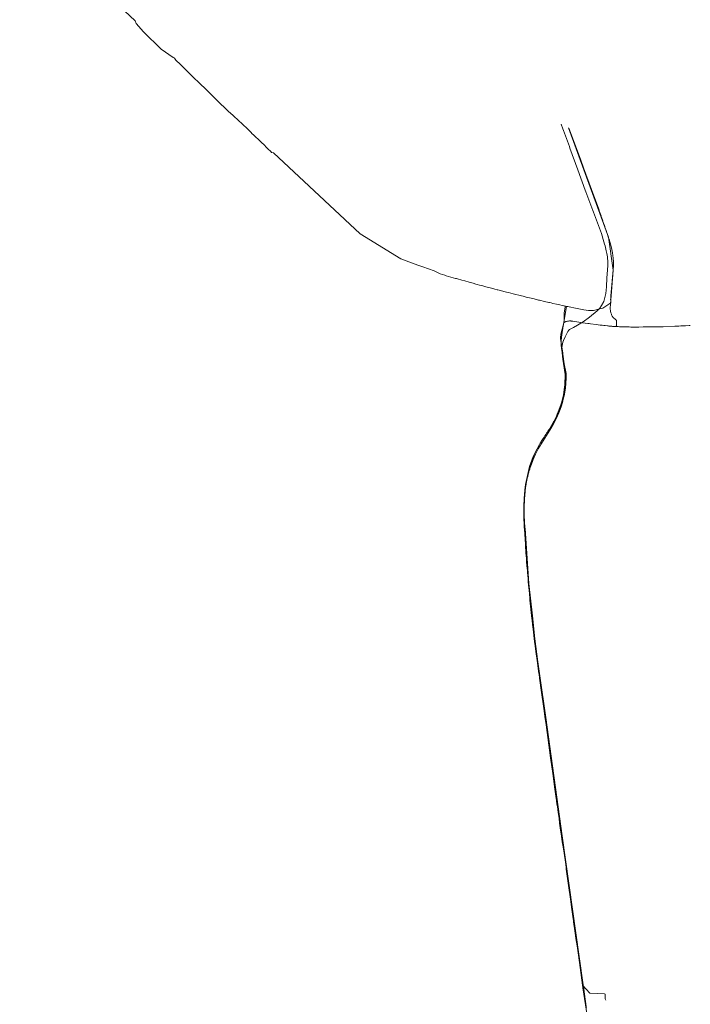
# Model space of a CAD drawing. Header units: metres. Extents: x 101611 to 104516, y 400799 to 405808.
# Tile 3 of 9: x 103649 to 104423, y 401816 to 402953. Entities that reach past the tile are written whole.
import ezdxf
from ezdxf.lldxf.tags import DXFTag

# ---------------------------------------------------------------- set-up
doc = ezdxf.new("R2010")
doc.units = ezdxf.units.M
for name, color, linetype, lineweight in [('B-WE-KL-ET_MS_10 KV_ENEXIS NETBEHEER BV-G', 130, 'KL-MS-SO', 18), ('B-WE-KL-WATER_ASBESTCEMENT_150_BRABANT WATER-G', 170, 'KL-WATER-SO', 18), ('B-WE-KL-WATER_POLYETHYLEEN PE_200_BRABANT WATER-G', 170, 'KL-WATER-SO', 18), ('B-WE-KL-WATER_POLYVINYLCHLORIDE PVC_160_BRABANT WATER-G', 170, 'KL-WATER-SO', 18), ('B-WE-KL-WATER_POLYVINYLCHLORIDE PVC_200_BRABANT WATER-G', 170, 'KL-WATER-SO', 18)]:
    doc.layers.add(name, color=color, linetype=linetype, lineweight=lineweight)
tags = doc.linetypes.add('KL-MS-SO', pattern='A,4,-1,[103,NLCS.SHX,S=0.75,R=0,X=0,Y=0],-1,4,-1,["M",Standard,S=1,R=0,X=0,Y=-0.5],-2', length=13).pattern_tags.tags
tags[18] = DXFTag(74, 10)
doc.linetypes.add('KL-WATER-SO', pattern='A,7,-0.5,[168,NLCS.SHX,S=0.75,R=0,X=0.75,Y=0],-2', length=9.5)

msp = doc.modelspace()

# ---------------------------------------------------------------- linework, layer by layer
at = {"layer": 'B-WE-KL-ET_MS_10 KV_ENEXIS NETBEHEER BV-G', "flags": 128}
for points in [[(103782.485, 402951.266), (103751.651, 402980.496), (103730.281, 402999.849), (103726.603, 403002.507), (103723.678, 403005.157), (103720.67, 403007.814), (103714.409, 403013.147), (103707.819, 403018.507), (103704.4, 403021.196), (103694.744, 403028.521), (103689.307, 403032.535), (103683.482, 403036.767), (103677.269, 403041.217), (103671.995, 403044.96), (103669.131, 403046.975), (103668.486, 403047.424), (103666.722, 403048.64), (103665.688, 403049.341), (103663.963, 403050.482), (103663.272, 403050.922), (103661.73, 403051.973), (103658.105, 403054.608), (103657.425, 403055.081), (103657.063, 403055.339), (103655.018, 403056.839), (103654.563, 403057.181), (103653.106, 403058.294), (103651.51, 403059.533), (103649.161, 403061.375)], [(103827.289, 402908.574), (103826.45, 402909.214), (103812.567, 402918.794), (103792.208, 402938.599), (103783.511, 402948.15), (103782.529, 402951.224), (103751.651, 402980.496), (103730.281, 402999.849), (103726.603, 403002.507), (103723.678, 403005.157), (103720.67, 403007.814), (103714.409, 403013.147), (103707.819, 403018.507), (103704.4, 403021.196), (103694.744, 403028.521), (103689.307, 403032.535), (103683.482, 403036.767), (103677.269, 403041.217), (103671.995, 403044.96), (103669.131, 403046.975), (103668.486, 403047.424), (103666.722, 403048.64), (103665.688, 403049.341), (103663.963, 403050.482), (103663.272, 403050.922), (103662.714, 403051.303)], [(103827.289, 402908.574), (103826.45, 402909.214), (103812.567, 402918.794), (103792.208, 402938.599), (103783.511, 402948.15), (103782.529, 402951.224), (103782.485, 402951.266)], [(103858.539, 402877.72), (103847.54, 402888.39), (103840.924, 402894.827), (103834.585, 402900.985), (103829.374, 402906.054), (103827.629, 402908.228), (103827.483, 402908.401), (103827.409, 402908.482), (103827.289, 402908.574)], [(103878.907, 402857.689), (103876.305, 402860.218), (103873.99, 402862.48), (103870.767, 402865.714), (103867.236, 402869.221), (103863.398, 402873.002), (103862.39, 402873.99), (103858.539, 402877.72), (103847.54, 402888.39), (103840.924, 402894.827), (103834.585, 402900.985), (103829.374, 402906.054), (103827.629, 402908.228), (103827.483, 402908.401), (103827.409, 402908.482), (103827.289, 402908.574)], [(104139.682, 402657.729), (104134.429, 402659.562), (104127.34, 402662.84), (104114.4, 402667.59), (104108.76, 402669.47), (104089.146, 402676.606), (104041.959, 402705.52), (103941.85, 402798.89), (103939.8, 402799.45), (103938.784, 402800.548), (103935.561, 402803.803), (103933.582, 402805.787), (103931.622, 402807.733), (103927.76, 402811.51), (103925.792, 402813.333), (103923.876, 402815.122), (103922.012, 402816.876), (103918.44, 402820.28), (103917.998, 402820.737), (103915.351, 402823.398), (103913.413, 402825.296), (103912.708, 402825.98), (103910.42, 402828.18), (103907.747, 402830.704), (103905.116, 402833.181), (103902.526, 402835.611), (103899.978, 402837.994), (103897.47, 402840.33), (103895.057, 402842.507), (103890.274, 402846.887), (103887.905, 402849.089), (103885.55, 402851.3), (103880.931, 402855.732), (103878.907, 402857.689), (103876.305, 402860.218), (103873.99, 402862.48), (103870.767, 402865.714), (103867.236, 402869.221), (103863.398, 402873.002), (103862.39, 402873.99), (103858.539, 402877.72)], [(104108.76, 402669.47), (104089.146, 402676.606), (104041.959, 402705.52), (103941.85, 402798.89), (103939.8, 402799.45), (103938.784, 402800.548), (103935.561, 402803.803), (103933.582, 402805.787), (103931.622, 402807.733), (103927.76, 402811.51), (103925.792, 402813.333), (103923.876, 402815.122), (103922.012, 402816.876), (103918.44, 402820.28), (103917.998, 402820.737), (103915.351, 402823.398), (103913.413, 402825.296), (103912.708, 402825.98), (103910.42, 402828.18), (103907.747, 402830.704), (103905.116, 402833.181), (103902.526, 402835.611), (103899.978, 402837.994), (103897.47, 402840.33), (103895.057, 402842.507), (103890.274, 402846.887), (103887.905, 402849.089), (103885.55, 402851.3), (103880.931, 402855.732), (103878.907, 402857.689)], [(104273.869, 402832.142), (104275.917, 402826.637), (104276.612, 402824.762), (104283.457, 402806.189), (104284.146, 402804.312), (104293.197, 402779.53), (104301.827, 402755.957), (104302.523, 402754.082), (104310.661, 402732.422), (104311.361, 402730.549), (104320.535, 402705.843), (104323.415, 402696.436), (104324.184, 402693.753), (104324.695, 402691.819), (104325.639, 402687.911), (104326.079, 402685.961), (104326.714, 402682.939), (104327.052, 402680.97), (104327.307, 402679.074)], [(104273.869, 402832.142), (104275.917, 402826.637), (104276.612, 402824.762), (104283.457, 402806.189), (104284.146, 402804.312), (104293.197, 402779.53), (104301.827, 402755.957), (104302.523, 402754.082), (104310.661, 402732.422), (104311.361, 402730.549), (104320.535, 402705.843), (104323.415, 402696.436), (104324.184, 402693.753), (104324.695, 402691.819), (104325.639, 402687.911), (104326.079, 402685.961), (104326.714, 402682.939), (104327.052, 402680.97), (104327.307, 402679.074)], [(104273.869, 402832.142), (104275.917, 402826.637), (104276.612, 402824.762), (104283.457, 402806.189), (104284.146, 402804.312), (104293.197, 402779.53), (104301.827, 402755.957), (104302.523, 402754.082), (104310.661, 402732.422), (104311.361, 402730.549), (104320.535, 402705.843), (104323.415, 402696.436), (104324.184, 402693.753), (104324.695, 402691.819), (104325.639, 402687.911), (104326.079, 402685.961), (104326.714, 402682.939), (104327.052, 402680.97), (104327.307, 402679.074)], [(104282.42, 402827.747), (104303.24, 402770.87), (104328.674, 402701.826), (104333.974, 402663.686), (104330.947, 402624.332), (104330.869, 402623.664), (104330.802, 402623.013), (104330.747, 402622.378), (104330.703, 402621.759), (104330.67, 402621.156), (104330.649, 402620.57), (104330.666, 402618.647), (104330.696, 402618.134), (104330.738, 402617.638), (104330.791, 402617.158), (104330.892, 402616.468), (104331.447, 402614.265), (104331.66, 402613.555), (104331.898, 402612.847), (104332.16, 402612.14), (104332.448, 402611.435), (104332.76, 402610.732), (104333.098, 402610.03), (104333.46, 402609.33), (104337.25, 402606.24), (104337.793, 402606.041), (104337.882, 402605.469), (104337.86, 402605.42), (104337.93, 402599.54), (104336.623, 402598.601), (104334.591, 402598.694), (104334.111, 402598.723), (104333.049, 402598.799), (104332.467, 402598.845), (104329.052, 402599.16), (104328.268, 402599.239), (104327.45, 402599.324), (104324.793, 402599.613), (104323.351, 402599.776), (104321.309, 402600.012), (104319.133, 402600.271), (104316.821, 402600.552), (104314.375, 402600.855), (104307.668, 402601.71), (104304.749, 402602.091), (104301.694, 402602.494), (104298.505, 402602.919), (104296.86, 402603.14), (104287.464, 402604.732), (104286.686, 402604.836), (104286.199, 402604.894), (104285.516, 402604.965), (104285.092, 402605.001), (104284.694, 402605.029), (104284.242, 402605.04), (104283.798, 402605.039), (104282.519, 402604.967), (104281.837, 402604.856), (104281.372, 402604.775), (104280.008, 402604.488), (104279.91, 402604.463), (104279.427, 402604.293)], [(104327.307, 402679.074), (104327.364, 402677.865), (104327.68, 402673.61), (104327.838, 402671.313), (104327.795, 402669.291), (104327.398, 402663.795), (104326.707, 402654.646), (104326.4, 402644.438), (104325.687, 402636.723), (104323.149, 402627.657), (104320.654, 402622.912), (104318.428, 402619.9), (104315.516, 402616.808), (104306.609, 402609.377), (104299.287, 402604.139), (104288.071, 402597.541), (104284.247, 402595.537), (104283.515, 402594.98), (104282.934, 402594.354), (104281.809, 402592.89), (104280.915, 402591.27), (104278.662, 402586.548), (104276.719, 402582.542), (104276.078, 402580.663), (104274.809, 402574.566), (104274.71, 402572.592), (104275.981, 402560.497), (104276.249, 402558.516), (104278.378, 402545.653), (104278.514, 402543.667), (104278.171, 402531.042), (104277.991, 402529.054), (104276.538, 402519.619), (104276.134, 402517.663), (104273.461, 402507.403), (104272.872, 402505.494), (104269.334, 402495.606), (104268.518, 402493.786), (104266.829, 402490.694), (104265.81, 402488.975), (104263.924, 402486.035), (104261.608, 402481.909), (104261.278, 402481.368), (104260.465, 402480.077), (104260.212, 402479.704), (104258.781, 402477.685), (104258.13, 402476.804), (104257.206, 402475.468), (104256.231, 402474.039), (104255.203, 402472.517), (104254.736, 402471.799), (104254.257, 402471.055), (104253.263, 402469.488), (104251.679, 402466.939), (104250.648, 402465.235), (104250.445, 402464.893), (104249.895, 402463.947), (104249.432, 402463.121), (104248.952, 402462.288), (104243.909, 402453.037), (104243.133, 402451.423), (104242.413, 402449.565), (104241.616, 402446.9), (104241.035, 402444.986), (104236.345, 402429.739), (104235.807, 402427.814), (104232.934, 402416.427), (104232.909, 402416.19), (104232.086, 402409.857), (104231.204, 402400.291), (104230.83, 402391.773), (104230.791, 402389.636), (104230.761, 402385.434), (104230.984, 402374.853), (104230.993, 402374.605), (104231.117, 402372.273), (104231.165, 402371.465), (104231.43, 402367.431), (104231.984, 402359.587), (104232.156, 402357.233), (104232.329, 402354.678), (104232.416, 402353.324), (104232.745, 402347.181), (104232.816, 402345.913), (104232.955, 402343.49), (104233.127, 402340.671), (104233.263, 402338.584), (104233.397, 402336.647), (104233.529, 402334.86), (104233.707, 402333.096), (104233.83, 402331.817), (104234.025, 402329.493), (104234.186, 402327.246), (104234.549, 402322.434), (104234.751, 402319.87), (104234.966, 402317.2), (104235.195, 402314.425), (104235.438, 402311.544), (104235.827, 402307.025), (104236.103, 402303.88), (104236.393, 402300.629), (104237.013, 402293.811), (104237.343, 402290.244), (104237.865, 402284.695), (104238.011, 402282.899), (104240.248, 402261.613), (104242.069, 402250.107), (104244.817, 402228.469), (104245.025, 402226.48), (104245.859, 402216.311)], [(104327.307, 402679.074), (104327.364, 402677.865), (104327.68, 402673.61), (104327.838, 402671.313), (104327.795, 402669.291), (104327.398, 402663.795), (104326.707, 402654.646), (104326.4, 402644.438), (104325.687, 402636.723), (104323.149, 402627.657), (104320.654, 402622.912), (104318.428, 402619.9), (104315.516, 402616.808), (104306.609, 402609.377), (104299.287, 402604.139), (104288.071, 402597.541), (104284.247, 402595.537), (104283.515, 402594.98), (104282.934, 402594.354), (104281.809, 402592.89), (104280.915, 402591.27), (104278.662, 402586.548), (104276.719, 402582.542), (104276.078, 402580.663), (104274.809, 402574.566), (104274.71, 402572.592), (104275.981, 402560.497), (104276.249, 402558.516), (104278.378, 402545.653), (104278.514, 402543.667), (104278.171, 402531.042), (104277.991, 402529.054), (104276.538, 402519.619), (104276.134, 402517.663), (104273.461, 402507.403), (104272.872, 402505.494), (104269.334, 402495.606), (104268.518, 402493.786), (104266.829, 402490.694), (104265.81, 402488.975), (104263.924, 402486.035), (104261.608, 402481.909), (104261.278, 402481.368), (104260.465, 402480.077), (104260.212, 402479.704), (104258.781, 402477.685), (104258.13, 402476.804), (104257.206, 402475.468), (104256.231, 402474.039), (104255.203, 402472.517), (104254.736, 402471.799), (104254.257, 402471.055), (104253.263, 402469.488), (104251.679, 402466.939), (104250.648, 402465.235), (104250.445, 402464.893), (104249.895, 402463.947), (104249.432, 402463.121), (104248.952, 402462.288), (104243.909, 402453.037), (104243.133, 402451.423), (104242.413, 402449.565), (104241.616, 402446.9), (104241.035, 402444.986), (104236.345, 402429.739), (104235.807, 402427.814), (104232.934, 402416.427), (104232.909, 402416.19), (104232.086, 402409.857), (104231.204, 402400.291), (104230.83, 402391.773), (104230.791, 402389.636), (104230.761, 402385.434), (104230.984, 402374.853), (104230.993, 402374.605), (104231.117, 402372.273), (104231.165, 402371.465), (104231.43, 402367.431), (104231.984, 402359.587), (104232.156, 402357.233), (104232.329, 402354.678), (104232.416, 402353.324), (104232.745, 402347.181), (104232.816, 402345.913), (104232.955, 402343.49), (104233.127, 402340.671), (104233.263, 402338.584), (104233.397, 402336.647), (104233.529, 402334.86), (104233.707, 402333.096), (104233.83, 402331.817), (104234.025, 402329.493), (104234.186, 402327.246), (104234.549, 402322.434), (104234.751, 402319.87), (104234.966, 402317.2), (104235.195, 402314.425), (104235.438, 402311.544), (104235.827, 402307.025), (104236.103, 402303.88), (104236.393, 402300.629), (104237.013, 402293.811), (104237.343, 402290.244), (104237.865, 402284.695), (104238.011, 402282.899), (104240.248, 402261.613), (104242.069, 402250.107), (104244.817, 402228.469), (104245.025, 402226.48), (104245.859, 402216.311)], [(104327.307, 402679.074), (104327.364, 402677.865), (104327.68, 402673.61), (104327.838, 402671.313), (104327.795, 402669.291), (104327.398, 402663.795), (104326.707, 402654.646), (104326.4, 402644.438), (104325.687, 402636.723), (104323.149, 402627.657), (104320.654, 402622.912), (104318.428, 402619.9), (104315.516, 402616.808), (104306.609, 402609.377), (104299.287, 402604.139), (104288.071, 402597.541), (104284.247, 402595.537), (104283.515, 402594.98), (104282.934, 402594.354), (104281.809, 402592.89), (104280.915, 402591.27), (104278.662, 402586.548), (104276.719, 402582.542), (104276.078, 402580.663), (104274.809, 402574.566), (104274.71, 402572.592), (104275.981, 402560.497), (104276.249, 402558.516), (104278.378, 402545.653), (104278.514, 402543.667), (104278.171, 402531.042), (104277.991, 402529.054), (104276.538, 402519.619), (104276.134, 402517.663), (104273.461, 402507.403), (104272.872, 402505.494), (104269.334, 402495.606), (104268.518, 402493.786), (104266.829, 402490.694), (104265.81, 402488.975), (104263.924, 402486.035), (104261.608, 402481.909), (104261.278, 402481.368), (104260.465, 402480.077), (104260.212, 402479.704), (104258.781, 402477.685), (104258.13, 402476.804), (104257.206, 402475.468), (104256.231, 402474.039), (104255.203, 402472.517), (104254.736, 402471.799), (104254.257, 402471.055), (104253.263, 402469.488), (104251.679, 402466.939), (104250.648, 402465.235), (104250.445, 402464.893), (104249.895, 402463.947), (104249.432, 402463.121), (104248.952, 402462.288), (104243.909, 402453.037), (104243.133, 402451.423), (104242.413, 402449.565), (104241.616, 402446.9), (104241.035, 402444.986), (104236.345, 402429.739), (104235.807, 402427.814), (104232.934, 402416.427), (104232.909, 402416.19), (104232.086, 402409.857), (104231.204, 402400.291), (104230.83, 402391.773), (104230.791, 402389.636), (104230.761, 402385.434), (104230.984, 402374.853), (104230.993, 402374.605), (104231.117, 402372.273), (104231.165, 402371.465), (104231.43, 402367.431), (104231.984, 402359.587), (104232.156, 402357.233), (104232.329, 402354.678), (104232.416, 402353.324), (104232.745, 402347.181), (104232.816, 402345.913), (104232.955, 402343.49), (104233.127, 402340.671), (104233.263, 402338.584), (104233.397, 402336.647), (104233.529, 402334.86), (104233.707, 402333.096), (104233.83, 402331.817), (104234.025, 402329.493), (104234.186, 402327.246), (104234.549, 402322.434), (104234.751, 402319.87), (104234.966, 402317.2), (104235.195, 402314.425), (104235.438, 402311.544), (104235.827, 402307.025), (104236.103, 402303.88), (104236.393, 402300.629), (104237.013, 402293.811), (104237.343, 402290.244), (104237.865, 402284.695), (104238.011, 402282.899), (104240.248, 402261.613), (104242.069, 402250.107), (104244.817, 402228.469), (104245.025, 402226.48), (104245.859, 402216.311)], [(104114.274, 402667.632), (104108.76, 402669.47)], [(104141.431, 402657.281), (104139.682, 402657.729), (104134.429, 402659.562), (104127.34, 402662.84), (104114.4, 402667.59), (104114.274, 402667.632)], [(104272.471, 402623.627), (104268.633, 402624.449), (104264.483, 402625.357), (104262.519, 402625.808), (104260.626, 402626.255), (104259.706, 402626.477), (104254.655, 402627.639), (104249.143, 402628.881), (104248.203, 402629.097), (104247.742, 402629.206), (104245.543, 402629.733), (104241.322, 402630.751), (104237.336, 402631.72), (104233.586, 402632.639), (104230.071, 402633.509), (104228.402, 402633.926), (104218.726, 402636.329), (104213.336, 402637.687), (104210.961, 402638.301), (104209.471, 402638.693), (104201.061, 402640.867), (104200.129, 402641.102), (104197.317, 402641.825), (104194.991, 402642.431), (104191.945, 402643.231), (104187.173, 402644.492), (104183.542, 402645.457), (104181.536, 402646.004), (104179.673, 402646.519), (104177.151, 402647.23), (104175.649, 402647.665), (104172.465, 402648.532), (104167.903, 402649.764), (104162.696, 402651.161), (104159.239, 402652.103), (104158.323, 402652.356), (104155.636, 402653.143), (104153.361, 402653.836), (104152.181, 402654.204), (104141.431, 402657.281), (104139.682, 402657.729)], [(104272.471, 402623.627), (104268.633, 402624.449), (104264.483, 402625.357), (104262.519, 402625.808), (104260.626, 402626.255), (104259.706, 402626.477), (104254.655, 402627.639), (104249.143, 402628.881), (104248.203, 402629.097), (104247.742, 402629.206), (104245.543, 402629.733), (104241.322, 402630.751), (104237.336, 402631.72), (104233.586, 402632.639), (104230.071, 402633.509), (104228.402, 402633.926), (104218.726, 402636.329), (104213.336, 402637.687), (104210.961, 402638.301), (104209.471, 402638.693), (104201.061, 402640.867), (104200.129, 402641.102), (104197.317, 402641.825), (104194.991, 402642.431), (104191.945, 402643.231), (104187.173, 402644.492), (104183.542, 402645.457), (104181.536, 402646.004), (104179.673, 402646.519), (104177.151, 402647.23), (104175.649, 402647.665), (104172.465, 402648.532), (104167.903, 402649.764), (104162.696, 402651.161), (104159.239, 402652.103), (104158.323, 402652.356), (104155.636, 402653.143), (104153.361, 402653.836), (104152.181, 402654.204), (104141.431, 402657.281)], [(104281.837, 402604.856), (104281.372, 402604.775), (104280.008, 402604.488), (104279.91, 402604.463), (104279.427, 402604.293), (104278.055, 402603.799), (104277.476, 402604.056), (104277.291, 402604.69), (104277.537, 402614.361), (104277.658, 402616.348), (104278.474, 402621.225), (104278.29, 402622.096), (104277.521, 402622.544), (104275.33, 402623.023), (104272.471, 402623.627)], [(104272.471, 402623.627), (104275.33, 402623.023), (104277.521, 402622.544), (104278.29, 402622.096), (104278.474, 402621.225), (104277.658, 402616.348), (104277.537, 402614.361), (104277.291, 402604.69), (104276.953, 402602.791), (104273.72, 402589.776)], [(104281.837, 402604.856), (104281.372, 402604.775), (104280.008, 402604.488), (104279.91, 402604.463), (104279.427, 402604.293), (104278.011, 402603.784), (104276.953, 402602.791), (104273.72, 402589.776)], [(104279.427, 402604.293), (104278.011, 402603.784), (104276.953, 402602.791), (104273.72, 402589.776)], [(104281.837, 402604.856), (104282.519, 402604.967), (104283.798, 402605.039), (104284.242, 402605.04), (104284.694, 402605.029), (104285.301, 402604.984), (104285.516, 402604.965), (104286.199, 402604.894), (104286.686, 402604.836), (104287.464, 402604.732), (104296.86, 402603.14), (104301.694, 402602.494), (104306.225, 402601.898), (104307.668, 402601.71), (104314.375, 402600.855), (104316.821, 402600.552), (104319.133, 402600.271), (104321.309, 402600.012), (104323.351, 402599.776), (104324.793, 402599.613), (104327.45, 402599.324), (104328.268, 402599.239), (104329.052, 402599.16), (104332.467, 402598.845), (104333.596, 402598.759), (104334.111, 402598.723), (104334.591, 402598.694), (104338.12, 402598.533), (104339.677, 402598.444), (104341.302, 402598.363), (104342.995, 402598.29), (104346.582, 402598.169), (104348.477, 402598.12), (104350.44, 402598.08), (104352.47, 402598.048), (104354.567, 402598.024), (104356.732, 402598.008), (104358.965, 402598), (104361.265, 402598), (104363.632, 402598.009), (104368.57, 402598.05), (104372.326, 402598.062), (104376.127, 402598.08), (104383.858, 402598.134), (104389.744, 402598.211), (104391.755, 402598.265), (104405.015, 402598.847), (104407.424, 402598.987), (104409.89, 402599.14), (104412.205, 402599.237), (104414.679, 402599.336), (104417.312, 402599.436), (104421.558, 402599.588), (104423.019, 402599.638)], [(104296.86, 402603.14), (104287.464, 402604.732), (104286.686, 402604.836), (104286.199, 402604.894), (104285.516, 402604.965), (104285.092, 402605.001), (104284.694, 402605.029), (104284.242, 402605.04), (104283.798, 402605.039), (104282.519, 402604.967), (104281.837, 402604.856)], [(104296.86, 402603.14), (104301.694, 402602.494), (104304.749, 402602.091), (104307.668, 402601.71), (104314.375, 402600.855), (104316.821, 402600.552), (104319.133, 402600.271), (104321.309, 402600.012), (104323.84, 402599.72), (104324.793, 402599.613), (104327.45, 402599.324), (104329.052, 402599.16), (104332.467, 402598.845), (104333.596, 402598.759), (104334.111, 402598.723), (104334.591, 402598.694), (104338.12, 402598.533), (104339.677, 402598.444), (104341.302, 402598.363), (104342.995, 402598.29), (104346.582, 402598.169), (104348.477, 402598.12), (104350.44, 402598.08), (104352.47, 402598.048), (104354.567, 402598.024), (104356.732, 402598.008), (104358.965, 402598), (104361.265, 402598), (104363.632, 402598.009), (104368.57, 402598.05), (104372.326, 402598.062), (104376.127, 402598.08), (104383.858, 402598.134), (104389.744, 402598.211), (104391.755, 402598.265), (104405.015, 402598.847), (104407.424, 402598.987), (104409.89, 402599.14), (104412.205, 402599.237), (104414.679, 402599.336), (104417.312, 402599.436), (104421.558, 402599.588), (104423.019, 402599.638)], [(104238.011, 402282.899), (104237.865, 402284.695), (104237.343, 402290.244), (104237.013, 402293.811), (104236.393, 402300.629), (104236.103, 402303.88), (104235.827, 402307.025), (104235.438, 402311.544), (104235.195, 402314.425), (104234.966, 402317.2), (104234.751, 402319.87), (104234.549, 402322.434), (104234.186, 402327.246), (104234.025, 402329.493), (104233.83, 402331.817), (104233.707, 402333.096), (104233.529, 402334.86), (104233.397, 402336.647), (104233.263, 402338.584), (104233.127, 402340.671), (104233.024, 402342.334), (104232.955, 402343.49), (104232.745, 402347.181), (104232.416, 402353.324), (104232.329, 402354.678), (104232.156, 402357.233), (104231.984, 402359.587), (104231.43, 402367.431), (104231.165, 402371.465), (104231.117, 402372.273), (104230.993, 402374.605), (104230.984, 402374.853), (104230.761, 402385.434), (104230.791, 402389.636), (104230.83, 402391.773), (104231.204, 402400.291), (104232.086, 402409.857), (104232.909, 402416.19), (104232.934, 402416.427), (104237.323, 402436.95), (104241.857, 402448.771), (104243.909, 402453.037), (104248.952, 402462.288), (104249.432, 402463.121), (104249.895, 402463.947), (104250.445, 402464.893), (104250.648, 402465.235), (104251.679, 402466.939), (104253.263, 402469.488), (104254.257, 402471.055), (104254.736, 402471.799), (104255.203, 402472.517), (104256.231, 402474.039), (104257.206, 402475.468), (104258.13, 402476.804), (104258.781, 402477.685), (104260.212, 402479.704), (104260.465, 402480.077), (104261.278, 402481.368), (104261.608, 402481.909), (104264.551, 402487.153), (104264.861, 402487.753), (104265.502, 402489.009), (104266.174, 402490.338), (104268.436, 402494.994), (104269.533, 402497.472), (104270.614, 402499.969), (104275.16, 402512.469), (104277.96, 402522.631), (104278.931, 402533.105), (104279.133, 402539.583), (104279.1, 402541.743), (104279.058, 402542.801), (104279, 402543.846), (104278.855, 402545.454), (104278.703, 402546.684), (104278.033, 402551.938), (104277.645, 402554.866), (104277.46, 402556.223), (104277.205, 402557.942), (104276.719, 402561.277), (104275.932, 402566.767), (104275.732, 402567.83), (104273.189, 402584.665), (104273.21, 402586.639), (104273.229, 402586.75)], [(104273.229, 402586.75), (104273.341, 402587.401), (104274.456, 402588.25)], [(104273.72, 402589.776), (104273.635, 402589.432), (104274.375, 402588.266), (104274.456, 402588.25)], [(104273.72, 402589.776), (104273.635, 402589.432), (104274.375, 402588.266), (104274.456, 402588.25)], [(104273.72, 402589.776), (104273.635, 402589.432), (104274.375, 402588.266), (104274.456, 402588.25)], [(104248.353, 402198), (104246.273, 402213.244), (104244.864, 402223.694), (104244.036, 402229.91), (104243.41, 402234.495), (104242.909, 402238.631), (104241.627, 402249.405), (104241.031, 402254.554), (104240.465, 402259.544), (104238.011, 402282.899)], [(104245.859, 402216.311), (104246.273, 402213.244), (104248.353, 402198)], [(104245.859, 402216.311), (104246.273, 402213.244), (104248.353, 402198)], [(104245.859, 402216.311), (104246.273, 402213.244), (104248.353, 402198)], [(104248.353, 402198), (104248.461, 402197.205), (104249.063, 402192.819), (104251.003, 402178.761), (104253.901, 402157.912), (104255.248, 402148.896), (104255.32, 402148.376), (104256.636, 402138.729), (104261.805, 402100.973), (104262.752, 402094.092), (104263.524, 402090.739), (104263.888, 402088.775), (104264.574, 402083.924), (104266.144, 402072.669), (104266.43, 402070.689), (104268.144, 402059.17), (104268.422, 402057.189), (104271.482, 402033.944), (104271.753, 402031.963), (104274.934, 402009.623), (104275.183, 402007.638), (104276.011, 402000), (104277.024, 401993.272), (104277.402, 401990.713), (104277.774, 401988.142), (104278.141, 401985.56), (104278.502, 401982.965), (104278.859, 401980.359), (104279.64, 401974.48), (104279.813, 401973.138), (104279.893, 401972.146), (104282.507, 401953.457), (104284.732, 401937.614), (104286.417, 401925.681), (104287.937, 401914.988), (104288.22, 401912.942), (104288.392, 401911.602), (104288.808, 401908.731), (104289.497, 401903.899), (104291.464, 401889.953), (104292.297, 401883.992), (104293.089, 401878.303), (104293.468, 401875.559), (104295.819, 401858.814), (104298.641, 401838.58), (104298.932, 401835.176), (104302.794, 401810.891), (104304.03, 401801.947), (104304.329, 401799.97), (104307.245, 401782.254), (104307.554, 401780.279), (104309.487, 401767.286), (104309.762, 401765.306), (104311.181, 401754.341), (104311.431, 401752.357), (104313.242, 401737.595), (104313.527, 401735.616), (104315.093, 401726.149)], [(104325.565, 401820.959), (104324.681, 401822.647), (104324.736, 401827.646), (104324.616, 401828.161), (104324.124, 401828.358), (104306.963, 401829.201), (104298.643, 401838.565), (104295.819, 401858.814), (104293.468, 401875.559), (104293.089, 401878.303), (104292.297, 401883.992), (104291.464, 401889.953), (104289.497, 401903.899), (104288.808, 401908.731), (104288.392, 401911.602), (104288.22, 401912.942), (104287.937, 401914.988), (104286.417, 401925.681), (104284.732, 401937.614), (104282.507, 401953.457), (104279.893, 401972.146), (104279.813, 401973.138), (104279.64, 401974.48), (104278.859, 401980.359), (104278.502, 401982.965), (104278.141, 401985.56), (104277.774, 401988.142), (104277.402, 401990.713), (104277.024, 401993.272), (104276.011, 402000), (104275.263, 402004.006), (104274.34, 402010.394), (104273.682, 402015.064), (104272.989, 402020.062), (104272.261, 402025.39), (104271.499, 402031.046), (104270.604, 402037.539), (104270.108, 402040.999), (104269.618, 402044.377), (104269.133, 402047.673), (104268.653, 402050.887), (104268.561, 402051.54), (104268.239, 402053.891), (104266.826, 402064.546), (104264.334, 402082.593), (104261.805, 402100.973), (104256.636, 402138.729), (104255.32, 402148.376), (104255.248, 402148.896), (104253.901, 402157.912), (104251.003, 402178.761), (104249.688, 402188.283), (104248.461, 402197.205), (104248.353, 402198)], [(104248.353, 402198), (104248.461, 402197.205), (104249.063, 402192.819), (104251.003, 402178.761), (104253.901, 402157.912), (104255.248, 402148.896), (104255.32, 402148.376), (104256.636, 402138.729), (104261.805, 402100.973), (104262.752, 402094.092), (104263.524, 402090.739), (104263.888, 402088.775), (104264.574, 402083.924), (104266.144, 402072.669), (104266.43, 402070.689), (104268.144, 402059.17), (104268.422, 402057.189), (104271.482, 402033.944), (104271.753, 402031.963), (104274.934, 402009.623), (104275.183, 402007.638), (104276.011, 402000), (104277.024, 401993.272), (104277.402, 401990.713), (104277.774, 401988.142), (104278.141, 401985.56), (104278.502, 401982.965), (104278.859, 401980.359), (104279.64, 401974.48), (104279.813, 401973.138), (104279.893, 401972.146), (104282.507, 401953.457), (104284.732, 401937.614), (104286.417, 401925.681), (104287.937, 401914.988), (104288.22, 401912.942), (104288.392, 401911.602), (104288.808, 401908.731), (104289.497, 401903.899), (104291.464, 401889.953), (104292.297, 401883.992), (104293.089, 401878.303), (104293.468, 401875.559), (104295.819, 401858.814), (104298.641, 401838.58), (104298.932, 401835.176), (104302.794, 401810.891), (104304.03, 401801.947), (104304.329, 401799.97), (104307.245, 401782.254), (104307.554, 401780.279), (104309.487, 401767.286), (104309.762, 401765.306), (104311.181, 401754.341), (104311.431, 401752.357), (104313.242, 401737.595), (104313.527, 401735.616), (104315.093, 401726.149)], [(104248.353, 402198), (104248.461, 402197.205), (104249.063, 402192.819), (104251.003, 402178.761), (104253.901, 402157.912), (104255.248, 402148.896), (104255.32, 402148.376), (104256.636, 402138.729), (104261.805, 402100.973), (104262.752, 402094.092), (104263.524, 402090.739), (104263.888, 402088.775), (104264.574, 402083.924), (104266.144, 402072.669), (104266.43, 402070.689), (104268.144, 402059.17), (104268.422, 402057.189), (104271.482, 402033.944), (104271.753, 402031.963), (104274.934, 402009.623), (104275.183, 402007.638), (104276.011, 402000), (104277.024, 401993.272), (104277.402, 401990.713), (104277.774, 401988.142), (104278.141, 401985.56), (104278.502, 401982.965), (104278.859, 401980.359), (104279.64, 401974.48), (104279.813, 401973.138), (104279.893, 401972.146), (104282.507, 401953.457), (104284.732, 401937.614), (104286.417, 401925.681), (104287.937, 401914.988), (104288.22, 401912.942), (104288.392, 401911.602), (104288.808, 401908.731), (104289.497, 401903.899), (104291.464, 401889.953), (104292.297, 401883.992), (104293.089, 401878.303), (104293.468, 401875.559), (104295.819, 401858.814), (104298.641, 401838.58), (104298.932, 401835.176), (104302.794, 401810.891), (104304.03, 401801.947), (104304.329, 401799.97), (104307.245, 401782.254), (104307.554, 401780.279), (104309.487, 401767.286), (104309.762, 401765.306), (104311.181, 401754.341), (104311.431, 401752.357), (104313.242, 401737.595), (104313.527, 401735.616), (104315.093, 401726.149)]]:
    msp.add_lwpolyline(points, dxfattribs=at)
at = {"layer": 'B-WE-KL-WATER_ASBESTCEMENT_150_BRABANT WATER-G', "flags": 128}
msp.add_lwpolyline([(104282.907, 402827.497), (104296.25, 402791.65), (104299.79, 402781.74), (104308.97, 402756.8), (104317.37, 402734.01), (104317.7, 402733.07), (104318.03, 402732.14), (104318.36, 402731.2), (104318.69, 402730.26), (104319.01, 402729.33), (104319.34, 402728.39), (104319.67, 402727.45), (104320, 402726.51), (104320.32, 402725.58), (104320.65, 402724.64), (104320.97, 402723.7), (104321.3, 402722.76), (104321.62, 402721.82), (104321.95, 402720.89), (104322.27, 402719.95), (104322.6, 402719.01), (104322.92, 402718.07), (104323.24, 402717.13), (104323.56, 402716.19), (104323.88, 402715.25), (104324.21, 402714.31), (104324.53, 402713.37), (104324.85, 402712.43), (104325.17, 402711.49), (104325.49, 402710.55), (104325.81, 402709.61), (104326.13, 402708.67), (104326.44, 402707.73), (104326.76, 402706.79), (104327.08, 402705.85), (104327.4, 402704.91), (104327.71, 402703.97), (104328.03, 402703.03), (104328.35, 402702.09), (104328.66, 402701.15), (104328.98, 402700.21), (104329.29, 402699.26), (104329.61, 402698.32), (104329.92, 402697.38), (104330.59, 402695.36), (104332.08, 402689.53), (104333.18, 402683.62), (104333.89, 402677.64), (104334.23, 402673.08), (104334.25, 402668.51), (104333.95, 402663.95), (104331.44, 402634.17)], dxfattribs=at)
at = {"layer": 'B-WE-KL-WATER_POLYETHYLEEN PE_200_BRABANT WATER-G', "flags": 128}
for points in [[(104280.19, 402621.85), (104276.67, 402601.34), (104276.56, 402600.71)], [(104279.162, 402529.611), (104279.17, 402529.78), (104279.215, 402530.65), (104279.774, 402541.5), (104279.838, 402542.73), (104279.91, 402544.13), (104279.88, 402544.28)], [(104303.07, 401811.69), (104303.02, 401812.25), (104302.91, 401813.7), (104300.07, 401833.89), (104299.01, 401841.42)]]:
    msp.add_lwpolyline(points, dxfattribs=at)
at = {"layer": 'B-WE-KL-WATER_POLYVINYLCHLORIDE PVC_160_BRABANT WATER-G', "flags": 128}
msp.add_lwpolyline([(104331.22, 402631.49), (104331.23, 402631.69), (104331.44, 402634.17)], dxfattribs=at)
at = {"layer": 'B-WE-KL-WATER_POLYVINYLCHLORIDE PVC_200_BRABANT WATER-G', "flags": 128}
for points in [[(104331.22, 402631.49), (104331.07, 402629.59), (104331.105, 402629.502)], [(104331.105, 402629.502), (104331.395, 402628.772), (104331.44, 402628.66), (104331.46, 402628.012)], [(104331.46, 402628.012), (104331.43, 402626.71), (104331.397, 402626.571)], [(104275.33, 402622.93), (104278.84, 402622.15)], [(104278.84, 402622.15), (104280.19, 402621.85)], [(104281.66, 402621.561), (104280.19, 402621.85)], [(104283.13, 402621.271), (104281.66, 402621.561)], [(104331.397, 402626.571), (104331.28, 402626.08), (104322.02, 402619.89), (104317.13, 402618.61), (104312.9, 402617.51), (104311.44, 402617.13), (104305.45, 402617.27), (104300.15, 402617.98), (104290.7, 402619.78), (104283.13, 402621.271)], [(104279.88, 402544.28), (104277.261, 402557.53), (104275.03, 402568.82), (104274.31, 402573.15), (104273.94, 402577.52), (104273.92, 402581.91), (104274.27, 402586.29), (104276.325, 402599.229)], [(104276.325, 402599.229), (104276.56, 402600.71)], [(104260.961, 402478.912), (104264.83, 402485.46), (104268.34, 402492.22), (104271.47, 402499.16), (104272.93, 402502.99), (104274.23, 402506.87), (104275.35, 402510.81), (104276.38, 402514.76), (104277.019, 402517.43), (104277.33, 402518.73), (104278.21, 402522.72), (104279.08, 402527.98), (104279.162, 402529.611)], [(104249.018, 402198), (104247.11, 402211.6), (104243.68, 402238.13), (104240.82, 402264.87), (104236.87, 402301.82), (104232.28, 402365.66), (104232.19, 402366.64), (104232.1, 402367.61), (104232.02, 402368.59), (104231.94, 402369.57), (104231.87, 402370.55), (104231.8, 402371.52), (104231.73, 402372.5), (104231.67, 402373.48), (104231.62, 402374.46), (104231.57, 402375.44), (104231.52, 402376.42), (104231.48, 402377.4), (104231.44, 402378.38), (104231.41, 402379.36), (104231.38, 402380.34), (104231.36, 402381.32), (104231.34, 402382.3), (104231.33, 402383.28), (104231.32, 402384.26), (104231.31, 402385.25), (104231.31, 402386.23), (104231.32, 402387.21), (104231.33, 402388.19), (104231.34, 402389.17), (104231.36, 402390.15), (104231.38, 402391.13), (104231.41, 402392.11), (104231.44, 402393.09), (104231.48, 402394.07), (104231.52, 402395.05), (104231.67, 402399.43), (104231.96, 402403.81), (104232.38, 402408.17), (104232.49, 402409.14), (104232.61, 402410.11), (104232.73, 402411.08), (104232.86, 402412.04), (104233, 402413.01), (104233.15, 402413.97), (104233.3, 402414.94), (104233.45, 402415.9), (104233.62, 402416.86), (104233.79, 402417.82), (104233.97, 402418.78), (104234.15, 402419.74), (104234.34, 402420.7), (104234.54, 402421.65), (104234.74, 402422.6), (104234.95, 402423.56), (104235.17, 402424.51), (104235.39, 402425.46), (104235.62, 402426.41), (104235.85, 402427.35), (104236.1, 402428.3), (104236.35, 402429.24), (104236.6, 402430.18), (104236.86, 402431.12), (104237.13, 402432.06), (104237.41, 402433), (104237.69, 402433.93), (104237.98, 402434.86), (104238.27, 402435.79), (104238.57, 402436.72), (104238.88, 402437.65), (104239.19, 402438.57), (104241.61, 402444.98), (104244.36, 402451.25), (104247.43, 402457.37), (104260.961, 402478.912)], [(104299.01, 401841.42), (104275.26, 402010.82), (104256.14, 402147.24), (104249.018, 402198)]]:
    msp.add_lwpolyline(points, dxfattribs=at)

doc.saveas('drawing.dxf')
